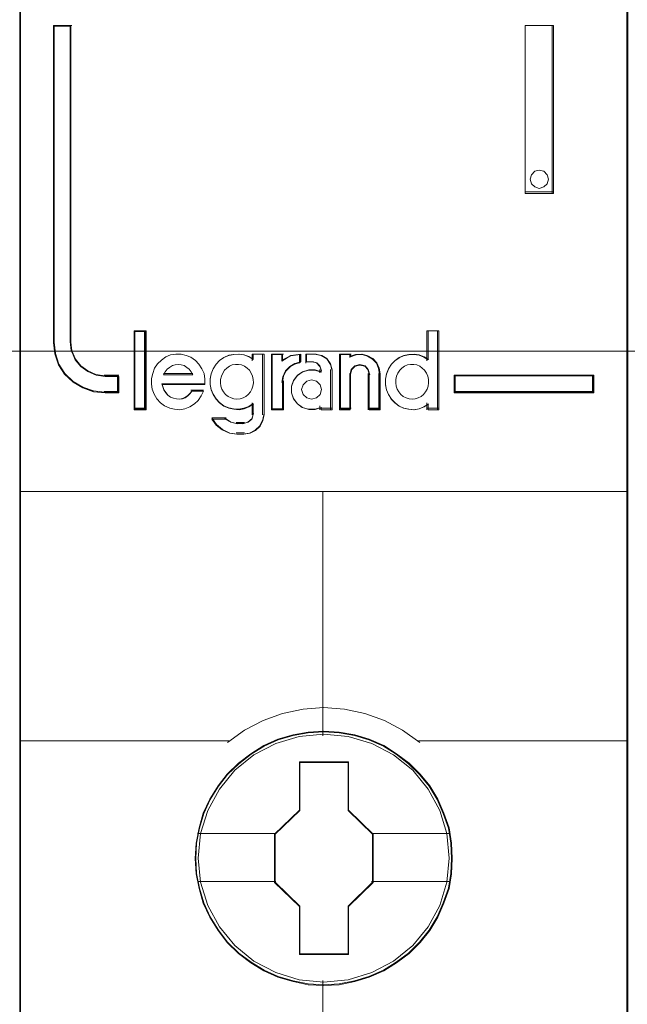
# Model space of a CAD drawing. Header units: millimetres. Extents: x 262469 to 275208, y -32539 to 9411.
# Tile 17 of 256: x 270050 to 270069, y -26646 to -26614. Entities that reach past the tile are written whole.
import ezdxf

# ---------------------------------------------------------------- set-up
doc = ezdxf.new("R2010")
doc.units = ezdxf.units.MM
doc.header["$LTSCALE"] = 100
doc.layers.add('$ ele elektryka', color=1, linetype='Continuous', lineweight=30)
doc.layers.add('$ IE SCHEMAT', color=7, linetype='Continuous', lineweight=0)

msp = doc.modelspace()

# ---------------------------------------------------------------- linework, layer by layer
at = {"layer": '$ ele elektryka', "color": 7, "lineweight": 0}
for points in [[(270069.483, -26559.588), (270049.689, -26559.588), (270049.689, -26649.535), (270069.483, -26649.535), (270069.483, -26559.588)], [(270052.914, -26625.708), (270052.914, -26625.17), (270052.47, -26625.17), (270052.171, -26625.127), (270051.909, -26625.012), (270051.678, -26624.849), (270051.497, -26624.625), (270051.378, -26624.359), (270051.347, -26624.068), (270051.347, -26613.745), (270050.791, -26613.745), (270050.791, -26624.068), (270050.829, -26624.437), (270050.947, -26624.788), (270051.147, -26625.097), (270051.422, -26625.351), (270051.74, -26625.545), (270052.09, -26625.666), (270052.47, -26625.708), (270052.914, -26625.708)], [(270066.142, -26613.745), (270066.142, -26619.212), (270067.069, -26619.212), (270067.069, -26613.745), (270066.142, -26613.745)], [(270066.862, -26618.604), (270066.902, -26618.748), (270066.862, -26618.905), (270066.756, -26619.003), (270066.604, -26619.049), (270066.458, -26619.003), (270066.352, -26618.905), (270066.312, -26618.748), (270066.352, -26618.604), (270066.458, -26618.492), (270066.604, -26618.459), (270066.756, -26618.492), (270066.862, -26618.604)], [(270053.779, -26626.228), (270053.779, -26623.706), (270053.437, -26623.706), (270053.437, -26626.228), (270053.779, -26626.228)], [(270068.381, -26625.126), (270063.837, -26625.126), (270063.837, -26625.708), (270068.381, -26625.708), (270068.381, -26625.126)], [(270063.771, -26640.857), (270063.746, -26640.36), (270063.666, -26639.863), (270063.494, -26639.384), (270063.298, -26638.93), (270063.04, -26638.493), (270062.726, -26638.111), (270062.364, -26637.76), (270061.958, -26637.451), (270061.547, -26637.184), (270061.068, -26636.978), (270060.595, -26636.839), (270060.091, -26636.748), (270059.587, -26636.717), (270059.083, -26636.748), (270058.592, -26636.839), (270058.094, -26636.978), (270057.639, -26637.184), (270057.209, -26637.451), (270056.81, -26637.76), (270056.441, -26638.111), (270056.147, -26638.493), (270055.876, -26638.93), (270055.661, -26639.384), (270055.526, -26639.863), (270055.428, -26640.36), (270055.397, -26640.857), (270055.428, -26641.354), (270055.526, -26641.833), (270055.661, -26642.312), (270055.876, -26642.766), (270056.147, -26643.203), (270056.441, -26643.597), (270056.81, -26643.954), (270057.209, -26644.257), (270057.639, -26644.512), (270058.094, -26644.718), (270058.592, -26644.863), (270059.083, -26644.966), (270059.587, -26644.991), (270060.091, -26644.966), (270060.595, -26644.863), (270061.068, -26644.718), (270061.547, -26644.512), (270061.958, -26644.257), (270062.364, -26643.954), (270062.726, -26643.597), (270063.04, -26643.203), (270063.298, -26642.766), (270063.494, -26642.312), (270063.666, -26641.833), (270063.746, -26641.354), (270063.771, -26640.857)], [(270063.771, -26640.857), (270063.746, -26640.36), (270063.666, -26639.863), (270063.494, -26639.384), (270063.298, -26638.93), (270063.04, -26638.493), (270062.726, -26638.111), (270062.364, -26637.76), (270061.958, -26637.451), (270061.547, -26637.184), (270061.068, -26636.978), (270060.595, -26636.839), (270060.091, -26636.748), (270059.587, -26636.717), (270059.083, -26636.748), (270058.592, -26636.839), (270058.094, -26636.978), (270057.639, -26637.184), (270057.209, -26637.451), (270056.81, -26637.76), (270056.441, -26638.111), (270056.147, -26638.493), (270055.876, -26638.93), (270055.661, -26639.384), (270055.526, -26639.863), (270055.428, -26640.36), (270055.397, -26640.857), (270055.428, -26641.354), (270055.526, -26641.833), (270055.661, -26642.312), (270055.876, -26642.766), (270056.147, -26643.203), (270056.441, -26643.597), (270056.81, -26643.954), (270057.209, -26644.257), (270057.639, -26644.512), (270058.094, -26644.718), (270058.592, -26644.863), (270059.083, -26644.966), (270059.587, -26644.991), (270060.091, -26644.966), (270060.595, -26644.863), (270061.068, -26644.718), (270061.547, -26644.512), (270061.958, -26644.257), (270062.364, -26643.954), (270062.726, -26643.597), (270063.04, -26643.203), (270063.298, -26642.766), (270063.494, -26642.312), (270063.666, -26641.833), (270063.746, -26641.354), (270063.771, -26640.857)], [(270063.748, -26640.855), (270063.723, -26640.361), (270063.644, -26639.866), (270063.472, -26639.39), (270063.277, -26638.938), (270063.02, -26638.503), (270062.708, -26638.124), (270062.348, -26637.774), (270061.944, -26637.466), (270061.535, -26637.201), (270061.058, -26636.996), (270060.587, -26636.857), (270060.086, -26636.767), (270059.585, -26636.737), (270059.084, -26636.767), (270058.595, -26636.857), (270058.1, -26636.996), (270057.647, -26637.201), (270057.22, -26637.466), (270056.822, -26637.774), (270056.456, -26638.124), (270056.162, -26638.503), (270055.893, -26638.938), (270055.679, -26639.39), (270055.545, -26639.866), (270055.447, -26640.361), (270055.416, -26640.855), (270055.447, -26641.35), (270055.545, -26641.826), (270055.679, -26642.302), (270055.893, -26642.754), (270056.162, -26643.189), (270056.456, -26643.581), (270056.822, -26643.936), (270057.22, -26644.238), (270057.647, -26644.491), (270058.1, -26644.696), (270058.595, -26644.841), (270059.084, -26644.943), (270059.585, -26644.967), (270060.086, -26644.943), (270060.587, -26644.841), (270061.058, -26644.696), (270061.535, -26644.491), (270061.944, -26644.238), (270062.348, -26643.936), (270062.708, -26643.581), (270063.02, -26643.189), (270063.277, -26642.754), (270063.472, -26642.302), (270063.644, -26641.826), (270063.723, -26641.35), (270063.748, -26640.855)], [(270058.799, -26637.711), (270060.391, -26637.711), (270060.391, -26639.284), (270061.19, -26640.062), (270061.19, -26641.635), (270060.391, -26642.424), (270060.391, -26643.986), (270058.799, -26643.986), (270058.799, -26642.424), (270057.981, -26641.635), (270057.981, -26640.062), (270058.799, -26639.284), (270058.799, -26637.711)], [(270058.799, -26637.711), (270060.391, -26637.711), (270060.391, -26637.711), (270060.391, -26639.284), (270060.391, -26639.284), (270061.19, -26640.062), (270061.19, -26640.062), (270061.19, -26641.635), (270061.19, -26641.635), (270060.391, -26642.424), (270060.391, -26642.424), (270060.391, -26643.986), (270060.391, -26643.986), (270058.799, -26643.986), (270058.799, -26643.986), (270058.799, -26642.424), (270058.799, -26642.424), (270057.981, -26641.635), (270057.981, -26641.635), (270057.981, -26640.062), (270057.981, -26640.062), (270058.799, -26639.284), (270058.799, -26639.284), (270058.799, -26637.711), (270058.799, -26637.711)], [(270058.809, -26637.734), (270060.381, -26637.734), (270060.381, -26639.296), (270061.171, -26640.067), (270061.171, -26641.629), (270060.381, -26642.413), (270060.381, -26643.962), (270058.809, -26643.962), (270058.809, -26642.413), (270058.001, -26641.629), (270058.001, -26640.067), (270058.809, -26639.296), (270058.809, -26637.734)]]:
    msp.add_lwpolyline(points, close=True, dxfattribs=at)
at = {"layer": '$ ele elektryka', "color": 139, "lineweight": 0}
for points in [[(270069.483, -26559.588), (270049.689, -26559.588), (270049.689, -26649.535), (270069.483, -26649.535), (270069.483, -26559.588)], [(270066.902, -26618.748), (270066.862, -26618.604), (270066.756, -26618.492), (270066.604, -26618.459), (270066.458, -26618.492), (270066.352, -26618.604), (270066.312, -26618.748), (270066.352, -26618.905), (270066.458, -26619.003), (270066.604, -26619.049), (270066.756, -26619.003), (270066.862, -26618.905), (270066.902, -26618.748)], [(270056.758, -26625.914), (270056.867, -26625.901), (270056.963, -26625.87), (270057.053, -26625.82), (270057.13, -26625.757), (270057.2, -26625.669), (270057.245, -26625.587), (270057.277, -26625.481), (270057.302, -26625.374), (270057.289, -26625.267), (270057.27, -26625.16), (270057.226, -26625.066), (270057.168, -26624.965), (270057.091, -26624.896), (270057.008, -26624.84), (270056.912, -26624.796), (270056.81, -26624.777), (270056.714, -26624.777), (270056.605, -26624.796), (270056.522, -26624.84), (270056.432, -26624.896), (270056.355, -26624.965), (270056.304, -26625.066), (270056.259, -26625.16), (270056.227, -26625.267), (270056.227, -26625.374), (270056.24, -26625.481), (270056.272, -26625.587), (270056.323, -26625.669), (270056.387, -26625.757), (270056.477, -26625.82), (270056.567, -26625.87), (270056.662, -26625.901), (270056.758, -26625.914)], [(270062.463, -26625.914), (270062.566, -26625.901), (270062.662, -26625.87), (270062.758, -26625.82), (270062.835, -26625.757), (270062.899, -26625.669), (270062.956, -26625.587), (270062.988, -26625.481), (270062.995, -26625.374), (270062.995, -26625.267), (270062.976, -26625.16), (270062.931, -26625.066), (270062.867, -26624.965), (270062.79, -26624.896), (270062.713, -26624.84), (270062.617, -26624.796), (270062.521, -26624.777), (270062.412, -26624.777), (270062.316, -26624.796), (270062.22, -26624.84), (270062.13, -26624.896), (270062.066, -26624.965), (270062.002, -26625.066), (270061.957, -26625.16), (270061.932, -26625.267), (270061.932, -26625.374), (270061.944, -26625.481), (270061.976, -26625.587), (270062.034, -26625.669), (270062.098, -26625.757), (270062.175, -26625.82), (270062.271, -26625.87), (270062.367, -26625.901), (270062.463, -26625.914)], [(270059.514, -26625.596), (270059.468, -26625.44), (270059.349, -26625.323), (270059.19, -26625.278), (270059.031, -26625.323), (270058.912, -26625.44), (270058.866, -26625.596), (270058.912, -26625.752), (270059.031, -26625.868), (270059.19, -26625.914), (270059.349, -26625.868), (270059.468, -26625.752), (270059.514, -26625.596)], [(270063.674, -26640.843), (270063.594, -26640.049), (270063.367, -26639.297), (270062.986, -26638.599), (270062.482, -26637.987), (270061.861, -26637.49), (270061.148, -26637.114), (270060.38, -26636.883), (270059.582, -26636.81), (270058.789, -26636.883), (270058.027, -26637.114), (270057.314, -26637.49), (270056.694, -26637.987), (270056.19, -26638.599), (270055.809, -26639.297), (270055.576, -26640.049), (270055.502, -26640.843), (270055.576, -26641.632), (270055.809, -26642.39), (270056.19, -26643.081), (270056.694, -26643.693), (270057.314, -26644.197), (270058.027, -26644.567), (270058.789, -26644.803), (270059.582, -26644.882), (270060.38, -26644.803), (270061.148, -26644.567), (270061.861, -26644.197), (270062.482, -26643.693), (270062.986, -26643.081), (270063.367, -26642.39), (270063.594, -26641.632), (270063.674, -26640.843)]]:
    msp.add_lwpolyline(points, close=True, dxfattribs=at)
at = {"layer": '$ ele elektryka', "color": 59, "lineweight": 0}
for points in [[(270069.459, -26559.611), (270049.712, -26559.611), (270049.712, -26649.515), (270069.459, -26649.515), (270069.459, -26559.611)], [(270066.142, -26613.745), (270066.142, -26619.212), (270067.069, -26619.212), (270067.069, -26613.745), (270066.142, -26613.745)], [(270066.862, -26618.604), (270066.902, -26618.748), (270066.862, -26618.905), (270066.756, -26619.003), (270066.604, -26619.049), (270066.458, -26619.003), (270066.352, -26618.905), (270066.312, -26618.748), (270066.352, -26618.604), (270066.458, -26618.492), (270066.604, -26618.459), (270066.756, -26618.492), (270066.862, -26618.604)], [(270053.802, -26626.252), (270053.802, -26623.683), (270053.418, -26623.683), (270053.418, -26626.252), (270053.802, -26626.252)], [(270061.598, -26625.262), (270061.598, -26625.44), (270061.629, -26625.606), (270061.692, -26625.76), (270061.786, -26625.907), (270061.905, -26626.03), (270062.043, -26626.135), (270062.188, -26626.202), (270062.351, -26626.239), (270062.52, -26626.252), (270062.69, -26626.221), (270062.847, -26626.159), (270062.985, -26626.067), (270062.985, -26626.252), (270063.336, -26626.252), (270063.336, -26623.683), (270062.985, -26623.683), (270062.985, -26624.629), (270062.847, -26624.537), (270062.69, -26624.482), (270062.52, -26624.451), (270062.351, -26624.463), (270062.188, -26624.494), (270062.043, -26624.568), (270061.905, -26624.66), (270061.786, -26624.783), (270061.692, -26624.93), (270061.629, -26625.096), (270061.598, -26625.262)], [(270053.973, -26625.417), (270054.004, -26625.584), (270054.067, -26625.751), (270054.155, -26625.893), (270054.268, -26626.023), (270054.406, -26626.128), (270054.57, -26626.202), (270054.727, -26626.239), (270054.896, -26626.252), (270055.066, -26626.221), (270055.229, -26626.159), (270055.374, -26626.066), (270055.493, -26625.948), (270055.6, -26625.8), (270055.675, -26625.645), (270055.292, -26625.645), (270055.229, -26625.726), (270055.154, -26625.8), (270055.066, -26625.856), (270054.984, -26625.887), (270054.89, -26625.905), (270054.79, -26625.893), (270054.695, -26625.874), (270054.601, -26625.843), (270054.513, -26625.781), (270054.45, -26625.707), (270054.388, -26625.621), (270054.356, -26625.528), (270054.325, -26625.435), (270055.719, -26625.435), (270055.719, -26625.256), (270055.688, -26625.076), (270055.619, -26624.922), (270055.524, -26624.773), (270055.411, -26624.65), (270055.261, -26624.544), (270055.11, -26624.483), (270054.94, -26624.439), (270054.771, -26624.439), (270054.601, -26624.47), (270054.444, -26624.532), (270054.306, -26624.637), (270054.174, -26624.755), (270054.08, -26624.903), (270054.017, -26625.07), (270053.973, -26625.237), (270053.973, -26625.417)], [(270055.98, -26624.918), (270055.917, -26625.084), (270055.886, -26625.249), (270055.886, -26625.427), (270055.917, -26625.593), (270055.98, -26625.746), (270056.081, -26625.894), (270056.194, -26626.016), (270056.332, -26626.121), (270056.495, -26626.188), (270056.652, -26626.225), (270056.821, -26626.237), (270056.985, -26626.206), (270057.142, -26626.145), (270057.292, -26626.053), (270057.292, -26626.403), (270057.248, -26626.556), (270057.129, -26626.661), (270056.985, -26626.703), (270056.759, -26626.703), (270056.558, -26626.661), (270056.376, -26626.556), (270055.942, -26626.556), (270056.087, -26626.759), (270056.281, -26626.912), (270056.514, -26627.016), (270056.759, -26627.047), (270056.985, -26627.047), (270057.185, -26627.016), (270057.361, -26626.924), (270057.512, -26626.789), (270057.606, -26626.599), (270057.644, -26626.403), (270057.644, -26624.439), (270057.292, -26624.439), (270057.292, -26624.617), (270057.142, -26624.525), (270056.985, -26624.47), (270056.821, -26624.439), (270056.652, -26624.452), (270056.495, -26624.482), (270056.332, -26624.556), (270056.194, -26624.648), (270056.081, -26624.771), (270055.98, -26624.918)], [(270057.88, -26624.439), (270057.88, -26626.252), (270058.241, -26626.252), (270058.241, -26625.342), (270058.273, -26625.163), (270058.356, -26624.984), (270058.492, -26624.848), (270058.652, -26624.755), (270058.839, -26624.699), (270058.839, -26624.439), (270058.524, -26624.483), (270058.241, -26624.631), (270058.241, -26624.439), (270057.88, -26624.439)], [(270057.904, -26624.459), (270057.904, -26626.228), (270058.248, -26626.228), (270058.248, -26625.34), (270058.279, -26625.165), (270058.359, -26624.99), (270058.488, -26624.857), (270058.641, -26624.767), (270058.819, -26624.712), (270058.819, -26624.459), (270058.518, -26624.501), (270058.248, -26624.646), (270058.248, -26624.459), (270057.904, -26624.459)], [(270058.6, -26625.311), (270058.536, -26625.497), (270058.536, -26625.707), (270058.6, -26625.893), (270058.727, -26626.066), (270058.885, -26626.177), (270059.094, -26626.239), (270059.297, -26626.239), (270059.5, -26626.177), (270059.5, -26626.252), (270059.856, -26626.252), (270059.856, -26624.953), (270059.811, -26624.755), (270059.691, -26624.588), (270059.519, -26624.483), (270059.316, -26624.439), (270059.025, -26624.439), (270059.025, -26624.699), (270059.234, -26624.699), (270059.361, -26624.73), (270059.456, -26624.829), (270059.5, -26624.953), (270059.5, -26625.027), (270059.297, -26624.965), (270059.094, -26624.965), (270058.885, -26625.027), (270058.727, -26625.144), (270058.6, -26625.311)], [(270060.104, -26624.439), (270060.104, -26626.252), (270060.446, -26626.252), (270060.446, -26625.089), (270060.491, -26624.934), (270060.605, -26624.829), (270060.757, -26624.786), (270060.922, -26624.829), (270061.024, -26624.934), (270061.068, -26625.089), (270061.068, -26626.252), (270061.423, -26626.252), (270061.423, -26625.089), (270061.391, -26624.903), (270061.315, -26624.724), (270061.189, -26624.588), (270061.017, -26624.495), (270060.833, -26624.439), (270060.63, -26624.452), (270060.446, -26624.514), (270060.446, -26624.439), (270060.104, -26624.439)], [(270060.127, -26624.459), (270060.127, -26626.228), (270060.459, -26626.228), (270060.459, -26625.093), (270060.502, -26624.942), (270060.612, -26624.839), (270060.759, -26624.797), (270060.919, -26624.839), (270061.017, -26624.942), (270061.06, -26625.093), (270061.06, -26626.228), (270061.404, -26626.228), (270061.404, -26625.093), (270061.373, -26624.912), (270061.299, -26624.737), (270061.177, -26624.604), (270061.011, -26624.513), (270060.833, -26624.459), (270060.637, -26624.471), (270060.459, -26624.531), (270060.459, -26624.459), (270060.127, -26624.459)], [(270055.272, -26625.014), (270055.323, -26625.118), (270054.365, -26625.118), (270054.423, -26625.014), (270054.487, -26624.93), (270054.564, -26624.875), (270054.661, -26624.812), (270054.751, -26624.791), (270054.847, -26624.777), (270054.944, -26624.791), (270055.04, -26624.812), (270055.13, -26624.875), (270055.208, -26624.93), (270055.272, -26625.014)], [(270055.323, -26625.118), (270054.365, -26625.118), (270054.423, -26625.014), (270054.487, -26624.93), (270054.564, -26624.875), (270054.661, -26624.812), (270054.751, -26624.791), (270054.847, -26624.777), (270054.944, -26624.791), (270055.04, -26624.812), (270055.13, -26624.875), (270055.208, -26624.93), (270055.272, -26625.014), (270055.323, -26625.118)], [(270057.2, -26625.669), (270057.13, -26625.757), (270057.053, -26625.82), (270056.963, -26625.87), (270056.867, -26625.901), (270056.758, -26625.914), (270056.662, -26625.901), (270056.567, -26625.87), (270056.477, -26625.82), (270056.387, -26625.757), (270056.323, -26625.669), (270056.272, -26625.587), (270056.24, -26625.481), (270056.227, -26625.374), (270056.227, -26625.267), (270056.259, -26625.16), (270056.304, -26625.066), (270056.355, -26624.965), (270056.432, -26624.896), (270056.522, -26624.84), (270056.605, -26624.796), (270056.714, -26624.777), (270056.81, -26624.777), (270056.912, -26624.796), (270057.008, -26624.84), (270057.091, -26624.896), (270057.168, -26624.965), (270057.226, -26625.066), (270057.27, -26625.16), (270057.289, -26625.267), (270057.302, -26625.374), (270057.277, -26625.481), (270057.245, -26625.587), (270057.2, -26625.669)], [(270056.304, -26625.066), (270056.355, -26624.965), (270056.432, -26624.896), (270056.522, -26624.84), (270056.605, -26624.796), (270056.714, -26624.777), (270056.81, -26624.777), (270056.912, -26624.796), (270057.008, -26624.84), (270057.091, -26624.896), (270057.168, -26624.965), (270057.226, -26625.066), (270057.27, -26625.16), (270057.289, -26625.267), (270057.302, -26625.374), (270057.277, -26625.481), (270057.245, -26625.587), (270057.2, -26625.669), (270057.13, -26625.757), (270057.053, -26625.82), (270056.963, -26625.87), (270056.867, -26625.901), (270056.758, -26625.914), (270056.662, -26625.901), (270056.567, -26625.87), (270056.477, -26625.82), (270056.387, -26625.757), (270056.323, -26625.669), (270056.272, -26625.587), (270056.24, -26625.481), (270056.227, -26625.374), (270056.227, -26625.267), (270056.259, -26625.16), (270056.304, -26625.066)], [(270062.617, -26624.796), (270062.713, -26624.84), (270062.79, -26624.896), (270062.867, -26624.965), (270062.931, -26625.066), (270062.976, -26625.16), (270062.995, -26625.267), (270062.995, -26625.374), (270062.988, -26625.481), (270062.956, -26625.587), (270062.899, -26625.669), (270062.835, -26625.757), (270062.758, -26625.82), (270062.662, -26625.87), (270062.566, -26625.901), (270062.463, -26625.914), (270062.367, -26625.901), (270062.271, -26625.87), (270062.175, -26625.82), (270062.098, -26625.757), (270062.034, -26625.669), (270061.976, -26625.587), (270061.944, -26625.481), (270061.932, -26625.374), (270061.932, -26625.267), (270061.957, -26625.16), (270062.002, -26625.066), (270062.066, -26624.965), (270062.13, -26624.896), (270062.22, -26624.84), (270062.316, -26624.796), (270062.412, -26624.777), (270062.521, -26624.777), (270062.617, -26624.796)], [(270061.957, -26625.16), (270062.002, -26625.066), (270062.066, -26624.965), (270062.13, -26624.896), (270062.22, -26624.84), (270062.316, -26624.796), (270062.412, -26624.777), (270062.521, -26624.777), (270062.617, -26624.796), (270062.713, -26624.84), (270062.79, -26624.896), (270062.867, -26624.965), (270062.931, -26625.066), (270062.976, -26625.16), (270062.995, -26625.267), (270062.995, -26625.374), (270062.988, -26625.481), (270062.956, -26625.587), (270062.899, -26625.669), (270062.835, -26625.757), (270062.758, -26625.82), (270062.662, -26625.87), (270062.566, -26625.901), (270062.463, -26625.914), (270062.367, -26625.901), (270062.271, -26625.87), (270062.175, -26625.82), (270062.098, -26625.757), (270062.034, -26625.669), (270061.976, -26625.587), (270061.944, -26625.481), (270061.932, -26625.374), (270061.932, -26625.267), (270061.957, -26625.16)], [(270059.468, -26625.44), (270059.514, -26625.596), (270059.468, -26625.752), (270059.349, -26625.868), (270059.19, -26625.914), (270059.031, -26625.868), (270058.912, -26625.752), (270058.866, -26625.596), (270058.912, -26625.44), (270059.031, -26625.323), (270059.19, -26625.278), (270059.349, -26625.323), (270059.468, -26625.44)], [(270058.866, -26625.596), (270058.912, -26625.44), (270059.031, -26625.323), (270059.19, -26625.278), (270059.349, -26625.323), (270059.468, -26625.44), (270059.514, -26625.596), (270059.468, -26625.752), (270059.349, -26625.868), (270059.19, -26625.914), (270059.031, -26625.868), (270058.912, -26625.752), (270058.866, -26625.596)], [(270068.361, -26625.146), (270063.86, -26625.146), (270063.86, -26625.685), (270068.361, -26625.685), (270068.361, -26625.146)]]:
    msp.add_lwpolyline(points, close=True, dxfattribs=at)
at = {"layer": '$ ele elektryka', "color": 139, "lineweight": 0}
for points in [[(270050.791, -26613.745), (270050.791, -26624.075)], [(270050.791, -26613.745), (270051.381, -26613.745)], [(270051.334, -26613.745), (270051.334, -26624.075)], [(270066.142, -26619.212), (270066.142, -26613.745)], [(270066.142, -26613.745), (270067.069, -26613.745)], [(270067.023, -26619.212), (270067.023, -26613.745)], [(270066.142, -26619.162), (270067.069, -26619.162)], [(270053.418, -26623.683), (270053.418, -26626.252)], [(270053.418, -26623.683), (270053.802, -26623.683)], [(270053.752, -26623.683), (270053.752, -26626.252)], [(270062.948, -26623.683), (270062.948, -26624.661)], [(270062.948, -26623.683), (270063.336, -26623.683)], [(270063.29, -26623.683), (270063.29, -26626.252)], [(270050.791, -26624.028), (270050.829, -26624.406), (270050.948, -26624.766), (270051.15, -26625.082), (270051.426, -26625.342), (270051.747, -26625.541), (270052.099, -26625.665), (270052.483, -26625.708)], [(270051.334, -26624.028), (270051.366, -26624.33), (270051.487, -26624.607), (270051.673, -26624.839), (270051.909, -26625.009), (270052.177, -26625.129), (270052.483, -26625.173)], [(270055.719, -26625.435), (270055.719, -26625.256), (270055.688, -26625.076), (270055.619, -26624.922), (270055.524, -26624.773), (270055.411, -26624.65), (270055.261, -26624.544), (270055.11, -26624.483), (270054.94, -26624.439), (270054.771, -26624.439), (270054.601, -26624.47), (270054.444, -26624.532), (270054.306, -26624.637), (270054.174, -26624.755), (270054.08, -26624.903), (270054.017, -26625.07), (270053.973, -26625.237), (270053.973, -26625.417), (270054.004, -26625.584), (270054.067, -26625.751), (270054.155, -26625.893), (270054.268, -26626.023), (270054.406, -26626.128), (270054.57, -26626.202), (270054.727, -26626.239), (270054.896, -26626.252), (270055.066, -26626.221), (270055.229, -26626.159), (270055.374, -26626.066), (270055.493, -26625.948), (270055.6, -26625.8), (270055.675, -26625.645)], [(270057.302, -26624.619), (270057.151, -26624.526), (270056.992, -26624.47), (270056.828, -26624.439), (270056.657, -26624.452), (270056.499, -26624.483), (270056.335, -26624.557), (270056.196, -26624.65), (270056.082, -26624.773), (270055.981, -26624.922), (270055.918, -26625.089), (270055.886, -26625.256), (270055.886, -26625.435), (270055.918, -26625.602), (270055.981, -26625.757), (270056.082, -26625.905), (270056.196, -26626.029), (270056.335, -26626.134), (270056.499, -26626.202), (270056.657, -26626.239), (270056.828, -26626.252), (270056.992, -26626.221), (270057.151, -26626.159), (270057.302, -26626.066)], [(270057.252, -26624.439), (270057.252, -26624.661)], [(270057.252, -26624.439), (270057.644, -26624.439)], [(270057.593, -26624.439), (270057.593, -26626.415)], [(270057.88, -26624.439), (270057.88, -26626.252)], [(270057.88, -26624.439), (270058.272, -26624.439)], [(270058.839, -26624.439), (270058.516, -26624.492), (270058.226, -26624.672)], [(270058.226, -26624.439), (270058.226, -26624.672)], [(270058.839, -26624.692), (270058.648, -26624.75), (270058.483, -26624.847), (270058.344, -26624.99), (270058.259, -26625.179), (270058.226, -26625.367)], [(270058.792, -26624.439), (270058.792, -26624.738)], [(270059.006, -26624.439), (270059.006, -26624.738)], [(270059.336, -26624.439), (270059.006, -26624.439)], [(270059.006, -26624.692), (270059.254, -26624.692)], [(270059.514, -26624.986), (270059.463, -26624.843), (270059.353, -26624.728), (270059.208, -26624.692)], [(270059.856, -26624.986), (270059.809, -26624.776), (270059.682, -26624.598), (270059.502, -26624.485), (270059.289, -26624.439)], [(270060.104, -26624.439), (270060.104, -26626.252)], [(270060.104, -26624.439), (270060.484, -26624.439)], [(270061.423, -26625.118), (270061.391, -26624.924), (270061.314, -26624.737), (270061.186, -26624.595), (270061.014, -26624.498), (270060.828, -26624.439), (270060.623, -26624.452), (270060.438, -26624.517)], [(270060.438, -26624.439), (270060.438, -26624.556)], [(270062.995, -26624.619), (270062.856, -26624.526), (270062.698, -26624.47), (270062.527, -26624.439), (270062.356, -26624.452), (270062.192, -26624.483), (270062.047, -26624.557), (270061.908, -26624.65), (270061.787, -26624.773), (270061.693, -26624.922), (270061.629, -26625.089), (270061.598, -26625.256), (270061.598, -26625.435), (270061.629, -26625.602), (270061.693, -26625.757), (270061.787, -26625.905), (270061.908, -26626.029), (270062.047, -26626.134), (270062.192, -26626.202), (270062.356, -26626.239), (270062.527, -26626.252), (270062.698, -26626.221), (270062.856, -26626.159), (270062.995, -26626.066)], [(270055.323, -26625.118), (270055.272, -26625.014), (270055.208, -26624.93), (270055.13, -26624.875), (270055.04, -26624.812), (270054.944, -26624.791), (270054.847, -26624.777), (270054.751, -26624.791), (270054.661, -26624.812), (270054.564, -26624.875), (270054.487, -26624.93), (270054.423, -26625.014), (270054.365, -26625.118)], [(270059.514, -26625.014), (270059.308, -26624.952), (270059.102, -26624.952), (270058.89, -26625.014), (270058.729, -26625.133), (270058.601, -26625.302), (270058.536, -26625.489), (270058.536, -26625.702), (270058.601, -26625.89), (270058.729, -26626.065), (270058.89, -26626.177), (270059.102, -26626.24), (270059.308, -26626.24), (270059.514, -26626.177)], [(270059.464, -26624.94), (270059.464, -26625.056)], [(270059.805, -26624.94), (270059.805, -26626.252)], [(270061.082, -26625.118), (270061.036, -26624.944), (270060.931, -26624.826), (270060.76, -26624.777), (270060.602, -26624.826), (270060.484, -26624.944), (270060.438, -26625.118)], [(270052.432, -26625.126), (270052.914, -26625.126)], [(270052.867, -26625.126), (270052.867, -26625.708)], [(270052.867, -26625.126), (270052.867, -26625.708)], [(270054.365, -26625.072), (270055.323, -26625.072)], [(270057.88, -26626.252), (270058.272, -26626.252), (270058.272, -26625.316)], [(270060.438, -26625.072), (270060.438, -26626.252)], [(270061.035, -26625.072), (270061.035, -26626.252)], [(270061.377, -26625.072), (270061.377, -26626.252)], [(270063.837, -26625.126), (270068.381, -26625.126)], [(270063.837, -26625.126), (270063.837, -26625.708)], [(270068.334, -26625.708), (270068.334, -26625.126)], [(270054.314, -26625.409), (270055.719, -26625.409)], [(270054.314, -26625.409), (270054.347, -26625.509), (270054.379, -26625.609), (270054.443, -26625.702), (270054.507, -26625.781), (270054.597, -26625.848), (270054.694, -26625.881), (270054.79, -26625.901), (270054.893, -26625.914), (270054.989, -26625.894), (270055.073, -26625.861), (270055.163, -26625.801), (270055.24, -26625.721), (270055.304, -26625.635)], [(270055.257, -26625.611), (270055.676, -26625.611)], [(270052.432, -26625.662), (270052.914, -26625.662)], [(270063.837, -26625.662), (270068.381, -26625.662)], [(270053.418, -26626.205), (270053.802, -26626.205)], [(270057.252, -26626.023), (270057.252, -26626.415)], [(270059.464, -26626.131), (270059.464, -26626.252)], [(270059.464, -26626.205), (270059.856, -26626.205)], [(270060.104, -26626.205), (270060.484, -26626.205)], [(270061.035, -26626.205), (270061.423, -26626.205)], [(270062.948, -26626.023), (270062.948, -26626.252)], [(270062.948, -26626.205), (270063.336, -26626.205)], [(270055.94, -26626.515), (270056.089, -26626.735), (270056.29, -26626.901), (270056.53, -26627.014), (270056.782, -26627.047)], [(270055.94, -26626.515), (270056.41, -26626.515)], [(270056.359, -26626.515), (270056.56, -26626.653), (270056.782, -26626.709)], [(270056.953, -26627.047), (270057.164, -26627.015), (270057.348, -26626.918), (270057.506, -26626.775), (270057.604, -26626.575), (270057.644, -26626.368)], [(270056.953, -26626.709), (270057.117, -26626.661), (270057.252, -26626.542), (270057.302, -26626.368)], [(270056.736, -26626.663), (270057.003, -26626.663)], [(270057.003, -26627), (270056.736, -26627)], [(270049.689, -26628.91), (270069.483, -26628.91)], [(270059.557, -26628.91), (270059.557, -26636.865)], [(270062.719, -26637.078), (270062.153, -26636.687), (270061.562, -26636.365), (270060.928, -26636.138), (270060.257, -26635.993), (270059.58, -26635.949), (270058.915, -26635.993), (270058.244, -26636.138), (270057.61, -26636.365), (270057.007, -26636.687), (270056.452, -26637.078)], [(270049.689, -26637.028), (270056.499, -26637.028)], [(270062.673, -26637.028), (270069.483, -26637.028)], [(270059.557, -26644.828), (270059.557, -26649.535)]]:
    msp.add_lwpolyline(points, dxfattribs=at)
at = {"layer": '$ ele elektryka', "color": 1, "lineweight": 0}
for points in [[(270052.914, -26625.708), (270052.914, -26625.17), (270052.47, -26625.17), (270052.171, -26625.127), (270051.909, -26625.012), (270051.678, -26624.849), (270051.497, -26624.625), (270051.378, -26624.359), (270051.347, -26624.068), (270051.347, -26613.745), (270050.791, -26613.745), (270050.791, -26624.068), (270050.829, -26624.437), (270050.947, -26624.788), (270051.147, -26625.097), (270051.422, -26625.351), (270051.74, -26625.545), (270052.09, -26625.666), (270052.47, -26625.708), (270052.914, -26625.708)], [(270052.894, -26625.685), (270052.894, -26625.149), (270052.459, -26625.149), (270052.165, -26625.106), (270051.908, -26624.992), (270051.681, -26624.829), (270051.503, -26624.606), (270051.387, -26624.341), (270051.356, -26624.051), (270051.356, -26613.768), (270050.81, -26613.768), (270050.81, -26624.051), (270050.847, -26624.419), (270050.964, -26624.769), (270051.16, -26625.076), (270051.429, -26625.329), (270051.742, -26625.522), (270052.085, -26625.643), (270052.459, -26625.685), (270052.894, -26625.685)], [(270068.381, -26625.126), (270063.837, -26625.126), (270063.837, -26625.708), (270068.381, -26625.708), (270068.381, -26625.126)]]:
    msp.add_lwpolyline(points, close=True, dxfattribs=at)
at = {"layer": '$ ele elektryka', "color": 7, "lineweight": 0}
for points in [[(270055.475, -26640.043), (270058.028, -26640.043)], [(270061.144, -26640.043), (270063.689, -26640.043)], [(270055.475, -26641.603), (270058.028, -26641.603)], [(270061.144, -26641.603), (270063.689, -26641.603)]]:
    msp.add_lwpolyline(points, dxfattribs=at)
at = {"layer": '$ IE SCHEMAT', "color": 0}
msp.add_lwpolyline([(269858.69, -26624.35), (270246.519, -26624.35)], dxfattribs=at)

doc.saveas('drawing.dxf')
